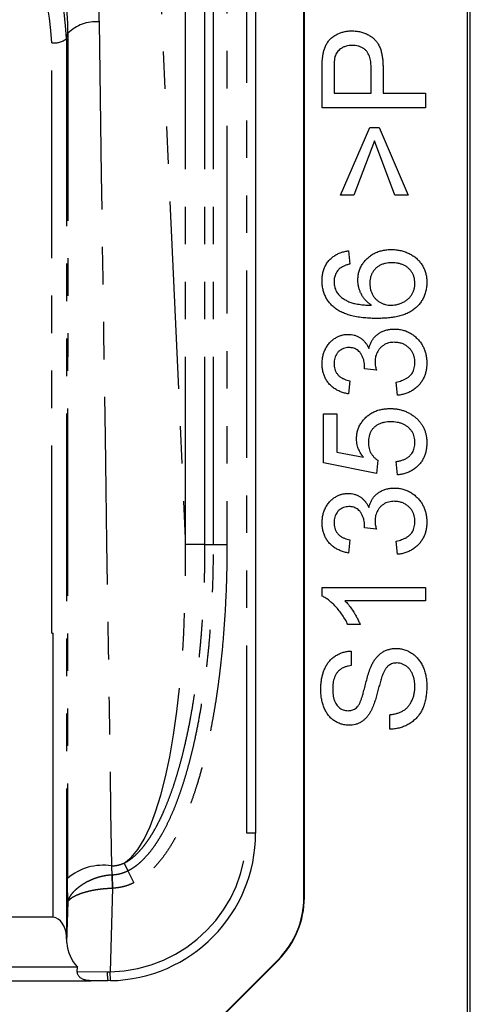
# Model space of a CAD drawing. Extents: x 5 to 844, y 5 to 589.
# Tile 9 of 21: x 69 to 84, y 484 to 518. Entities that reach past the tile are written whole.
import ezdxf

# ---------------------------------------------------------------- set-up
doc = ezdxf.new("R2010")
doc.units = 0
doc.linetypes.add('SLD-DURCHGEHEND', pattern=[0])
doc.linetypes.add('SLD-PHANTOM', pattern=[12.7, 6.35, -1.27, 1.27, -1.27, 1.27, -1.27])
doc.layers.get('0').update_dxf_attribs({"linetype": 'CONTINUOUS'})

msp = doc.modelspace()

# ---------------------------------------------------------------- linework, layer by layer
at = {"color": 7, "linetype": 'SLD-DURCHGEHEND'}
for p, q in [((84.149, 478.11), (84.149, 539.11)), ((84.24, 478.11), (84.24, 539.11)), ((78.608, 487.931), (78.608, 529.289)), ((78.622, 487.931), (78.622, 529.289)), ((76.972, 527.11), (76.972, 490.11)), ((79.222, 514.668), (79.222, 515.954)), ((79.626, 515.997), (79.626, 515.161)), ((80.882, 515.161), (80.882, 516.006)), ((81.286, 516.019), (81.286, 515.161)), ((79.626, 515.161), (80.882, 515.161)), ((81.286, 515.161), (82.722, 515.161)), ((82.722, 515.161), (82.722, 514.668)), ((82.722, 514.668), (79.222, 514.668)), ((79.85, 511.706), (80.837, 513.995)), ((80.837, 513.995), (81.152, 513.995)), ((81.152, 513.995), (82.139, 511.706)), ((80.995, 513.546), (80.299, 511.706)), ((81.69, 511.706), (80.995, 513.546)), ((80.299, 511.706), (79.85, 511.706)), ((82.139, 511.706), (81.69, 511.706)), ((80.12, 509.822), (80.164, 509.373)), ((81.062, 505.779), (80.658, 505.825)), ((80.164, 505.424), (80.12, 504.975)), ((81.78, 504.931), (81.735, 505.379)), ((79.267, 502.642), (79.267, 504.302)), ((79.267, 504.302), (79.716, 504.302)), ((79.716, 504.302), (79.716, 503.009)), ((79.716, 503.009), (80.622, 502.831)), ((81.062, 502.283), (79.267, 502.642)), ((81.107, 502.732), (81.062, 502.283)), ((81.78, 502.238), (81.735, 502.687)), ((81.062, 500.394), (80.658, 500.441)), ((80.164, 500.04), (80.12, 499.591)), ((81.78, 499.546), (81.735, 499.995)), ((79.222, 498.135), (79.222, 498.424)), ((79.222, 498.424), (82.722, 498.424)), ((82.722, 498.424), (82.722, 497.975)), ((82.722, 497.975), (79.995, 497.975)), ((80.511, 497.168), (80.097, 497.168)), ((70.071, 496.879), (70.122, 496.879)), ((70.122, 487.263), (70.122, 496.879)), ((80.209, 496.27), (80.209, 495.777)), ((81.511, 493.623), (81.511, 494.117)), ((53.322, 487.267), (70.122, 487.267)), ((70.584, 486.387), (70.57, 486.617)), ((75.028, 483.114), (77.734, 485.82)), ((75.038, 483.104), (77.744, 485.81)), ((70.938, 485.564), (52.506, 485.564)), ((70.934, 485.416), (70.938, 485.564)), ((52.055, 485.11), (71.389, 485.11)), ((71.972, 485.11), (71.389, 485.11)), ((72.058, 485.111), (71.972, 485.11))]:
    msp.add_line(p, q, dxfattribs=at)
at = {"color": 7, "linetype": 'SLD-PHANTOM'}
for p, q in [((76.672, 490.11), (76.672, 527.11)), ((74.601, 499.883), (74.601, 526.75)), ((75.258, 499.883), (75.258, 526.75)), ((75.546, 499.883), (75.546, 526.75)), ((76.002, 526.75), (76.002, 499.883)), ((73.491, 524.184), (74.601, 499.883)), ((70.57, 517.012), (70.62, 517.19)), ((70.071, 496.879), (70.071, 516.871)), ((70.57, 517.012), (70.57, 486.617)), ((75.258, 499.883), (74.601, 499.883)), ((75.258, 499.883), (75.546, 499.883)), ((75.546, 499.883), (76.002, 499.883)), ((76.972, 490.11), (76.672, 490.11)), ((72.52, 489.09), (72.646, 488.831)), ((72.646, 488.831), (72.846, 488.422)), ((72.129, 488.242), (72.117, 488.697)), ((72.117, 488.697), (72.118, 488.697)), ((72.118, 488.697), (72.13, 488.242)), ((72.129, 488.242), (72.053, 485.411)), ((72.13, 488.242), (72.129, 488.242)), ((70.584, 486.387), (70.621, 487.779)), ((78.608, 487.931), (78.622, 487.931)), ((77.734, 485.82), (77.744, 485.81)), ((70.934, 485.416), (71.952, 485.411)), ((71.952, 485.411), (72.053, 485.411)), ((72.058, 485.111), (72.053, 485.411))]:
    msp.add_line(p, q, dxfattribs=at)
for centre, radius, start, end in [((61.722, 516.656), 8.855, 2.3043, 177.6957), ((61.722, 516.533), 8.356, 2.3135, 177.6865), ((71.562, 516.242), 1.336, 85.3326, 134.8205), ((70.169, 517.478), 0.615, 260.909, 310.7112), ((71.972, 490.11), 4.7, 270.9829, 0), ((71.809, 487.161), 1.858, 81.2073, 130.4789), ((73.193, 485.343), 1.243, 176.8719, 190.794)]:
    msp.add_arc(centre, radius, start, end, dxfattribs=at)
at = {"color": 7, "linetype": 'SLD-DURCHGEHEND'}
for centre, radius, start, end in [((70.072, 498.49), 1.611, 269.9983, 271.7994), ((71.972, 490.11), 5, 270.9829, 0), ((75.622, 487.931), 2.986, 315, 0), ((75.622, 487.931), 3, 315, 0)]:
    msp.add_arc(centre, radius, start, end, dxfattribs=at)
at = {"color": 7, "linetype": 'SLD-PHANTOM'}
for centre, major_axis, ratio, start_param, end_param in [((72.49, 481.05), (-1.525, 98.876), 0.00279, 1.1924, 1.490291), ((70.996, 481.09), (-0.029, 98.902), 0.00397, 1.197163, 1.495054), ((71.552, 501.596), (-0.577, 12.635), 0.237196, 3.274131, 4.565541)]:
    msp.add_ellipse(centre, major_axis=major_axis, ratio=ratio, start_param=start_param, end_param=end_param, dxfattribs=at)
at = {"color": 7, "linetype": 'SLD-DURCHGEHEND'}
for centre, major_axis, ratio, start_param, end_param in [((70.071, 486.555), (0, 0.711), 0.702828, 4.799655, 6.18173), ((72.082, 486.504), (1.477, 0.288), 0.93463, 3.019038, 3.66578)]:
    msp.add_ellipse(centre, major_axis=major_axis, ratio=ratio, start_param=start_param, end_param=end_param, dxfattribs=at)
at = {"color": 7, "linetype": 'SLD-PHANTOM'}
for points, knots in [([(70.544, 522.743), (70.594, 522.628), (70.694, 522.399), (70.83, 522.053), (70.957, 521.703), (71.073, 521.351), (71.179, 520.995), (71.281, 520.613), (71.376, 520.204), (71.462, 519.769), (71.533, 519.334), (71.59, 518.897), (71.632, 518.457), (71.66, 518.017), (71.667, 517.721), (71.671, 517.574)], [0, 0, 0, 0, 0.0694451, 0.1390552, 0.2086663, 0.2785207, 0.3483757, 0.4183737, 0.5028268, 0.5860226, 0.6692184, 0.7520796, 0.8349406, 0.9174703, 1, 1, 1, 1]), ([(70.62, 517.19), (70.619, 517.3), (70.616, 517.522), (70.595, 517.851), (70.561, 518.178), (70.512, 518.505), (70.448, 518.832), (70.37, 519.157), (70.277, 519.478), (70.171, 519.792), (70.053, 520.099), (69.923, 520.4), (69.781, 520.697), (69.625, 520.992), (69.456, 521.284), (69.334, 521.476), (69.273, 521.572)], [0, 0, 0, 0, 0.070478, 0.141021, 0.211564, 0.282044, 0.354591, 0.427202, 0.499817, 0.572369, 0.643123, 0.713904, 0.784657, 0.85643, 0.928233, 1, 1, 1, 1]), ([(72.52, 489.09), (72.527, 489.094), (72.578, 489.119), (72.67, 489.173), (72.791, 489.261), (72.922, 489.374), (73.06, 489.515), (73.202, 489.685), (73.325, 489.854), (73.435, 490.021), (73.543, 490.2), (73.654, 490.404), (73.767, 490.631), (73.89, 490.902), (74.02, 491.22), (74.154, 491.585), (74.275, 491.955), (74.386, 492.33), (74.488, 492.708), (74.59, 493.129), (74.692, 493.594), (74.784, 494.075), (74.862, 494.527), (74.928, 494.962), (74.989, 495.407), (75.044, 495.863), (75.092, 496.319), (75.134, 496.786), (75.171, 497.264), (75.202, 497.764), (75.227, 498.276), (75.245, 498.806), (75.256, 499.341), (75.257, 499.702), (75.258, 499.883)], [0, 0, 0, 0, 0.002019, 0.014976, 0.02794, 0.041063, 0.060293, 0.079532, 0.098924, 0.115306, 0.13169, 0.153832, 0.175985, 0.198132, 0.231961, 0.265792, 0.299917, 0.334077, 0.368243, 0.402405, 0.447708, 0.493013, 0.530523, 0.568033, 0.608154, 0.648275, 0.688313, 0.72835, 0.77114, 0.81393, 0.859681, 0.905433, 0.952716, 1, 1, 1, 1]), ([(72.646, 488.831), (72.675, 488.845), (72.751, 488.885), (72.87, 488.96), (73, 489.059), (73.123, 489.168), (73.259, 489.305), (73.403, 489.474), (73.553, 489.674), (73.69, 489.884), (73.84, 490.138), (73.997, 490.439), (74.156, 490.787), (74.3, 491.143), (74.431, 491.504), (74.549, 491.865), (74.657, 492.227), (74.754, 492.587), (74.844, 492.95), (74.941, 493.376), (75.04, 493.867), (75.135, 494.405), (75.216, 494.929), (75.287, 495.456), (75.35, 496.001), (75.414, 496.652), (75.471, 497.391), (75.515, 498.22), (75.542, 499.051), (75.545, 499.605), (75.546, 499.883)], [0, 0, 0, 0, 0.008093, 0.021872, 0.035801, 0.049734, 0.063769, 0.084908, 0.106195, 0.127487, 0.14887, 0.181338, 0.21381, 0.246412, 0.279015, 0.311673, 0.343384, 0.375122, 0.40686, 0.43862, 0.486474, 0.534329, 0.577962, 0.621595, 0.669744, 0.717893, 0.788127, 0.858669, 0.929318, 1, 1, 1, 1]), ([(76.002, 499.883), (76, 499.605), (75.997, 499.049), (75.97, 498.216), (75.926, 497.383), (75.863, 496.549), (75.792, 495.853), (75.725, 495.297), (75.668, 494.88), (75.604, 494.463), (75.534, 494.047), (75.457, 493.632), (75.366, 493.192), (75.26, 492.728), (75.132, 492.232), (74.998, 491.774), (74.86, 491.352), (74.723, 490.975), (74.588, 490.644), (74.46, 490.358), (74.342, 490.116), (74.214, 489.876), (74.074, 489.639), (73.922, 489.408), (73.755, 489.185), (73.591, 488.994), (73.433, 488.834), (73.284, 488.703), (73.125, 488.583), (72.978, 488.49), (72.882, 488.441), (72.846, 488.422)], [0, 0, 0, 0, 0.0678325, 0.1357261, 0.2036517, 0.2716448, 0.3400932, 0.3743433, 0.4085933, 0.442935, 0.4772765, 0.5116588, 0.5460407, 0.587035, 0.6280281, 0.6710309, 0.7036307, 0.7363337, 0.7690344, 0.7909705, 0.8129115, 0.8348437, 0.8573609, 0.8799713, 0.9025775, 0.9253275, 0.9413687, 0.9575248, 0.9736772, 0.9899911, 1, 1, 1, 1]), ([(72.093, 488.997), (72.131, 488.999), (72.196, 489.002), (72.286, 489.017), (72.392, 489.041), (72.469, 489.071), (72.52, 489.09)], [0, 0, 0, 0, 0.258956, 0.441918, 0.625882, 1, 1, 1, 1]), ([(72.093, 488.997), (72.093, 488.971), (72.093, 488.919), (72.097, 488.848), (72.102, 488.786), (72.109, 488.734), (72.115, 488.709), (72.118, 488.697)], [0, 0, 0, 0, 0.199337, 0.404641, 0.604336, 0.80987, 1, 1, 1, 1]), ([(72.118, 488.697), (72.139, 488.698), (72.197, 488.7), (72.293, 488.713), (72.41, 488.739), (72.528, 488.777), (72.607, 488.813), (72.646, 488.831)], [0, 0, 0, 0, 0.113785, 0.321117, 0.528469, 0.763154, 1, 1, 1, 1]), ([(70.621, 487.779), (70.62, 487.811), (70.616, 487.876), (70.612, 487.989), (70.608, 488.116), (70.605, 488.261), (70.603, 488.413), (70.602, 488.521), (70.602, 488.574)], [0, 0, 0, 0, 0.143323, 0.286645, 0.461823, 0.638216, 0.818445, 1, 1, 1, 1]), ([(70.621, 487.779), (70.622, 487.78), (70.622, 487.782), (70.622, 487.785), (70.623, 487.789), (70.625, 487.799), (70.63, 487.819), (70.642, 487.858), (70.666, 487.916), (70.706, 487.988), (70.76, 488.062), (70.825, 488.138), (70.904, 488.214), (70.996, 488.29), (71.097, 488.362), (71.205, 488.429), (71.319, 488.49), (71.443, 488.546), (71.564, 488.592), (71.678, 488.628), (71.785, 488.655), (71.895, 488.676), (72.006, 488.691), (72.081, 488.695), (72.117, 488.697)], [0, 0, 0, 0, 0.003812, 0.004748, 0.007975, 0.015599, 0.030561, 0.060103, 0.11935, 0.181169, 0.243499, 0.30725, 0.371586, 0.437839, 0.504779, 0.565882, 0.627543, 0.690995, 0.75508, 0.803501, 0.852199, 0.901762, 0.951621, 1, 1, 1, 1]), ([(72.846, 488.422), (72.793, 488.398), (72.689, 488.35), (72.53, 488.299), (72.371, 488.264), (72.239, 488.247), (72.158, 488.244), (72.13, 488.242)], [0, 0, 0, 0, 0.230949, 0.463933, 0.673044, 0.883961, 1, 1, 1, 1]), ([(70.621, 487.779), (70.622, 487.779), (70.622, 487.78), (70.623, 487.782), (70.624, 487.785), (70.626, 487.791), (70.631, 487.803), (70.645, 487.826), (70.672, 487.858), (70.717, 487.897), (70.779, 487.94), (70.864, 487.987), (70.975, 488.036), (71.094, 488.079), (71.213, 488.115), (71.33, 488.146), (71.454, 488.173), (71.585, 488.197), (71.725, 488.217), (71.87, 488.232), (72.006, 488.24), (72.093, 488.242), (72.129, 488.242)], [0, 0, 0, 0, 0.003779, 0.004708, 0.008978, 0.017523, 0.034184, 0.066636, 0.129843, 0.192138, 0.254433, 0.337694, 0.421245, 0.504495, 0.567256, 0.630291, 0.693307, 0.756043, 0.821304, 0.886737, 0.951981, 1, 1, 1, 1])]:
    msp.add_open_spline(points, degree=3, knots=knots, dxfattribs=at)
at = {"color": 7, "linetype": 'SLD-DURCHGEHEND'}
for points, knots in [([(79.255, 516.472), (79.263, 516.515), (79.279, 516.599), (79.322, 516.721), (79.378, 516.838), (79.452, 516.944), (79.543, 517.036), (79.646, 517.111), (79.756, 517.17), (79.868, 517.216), (79.986, 517.248), (80.107, 517.267), (80.188, 517.269), (80.228, 517.27)], [0, 0, 0, 0, 0.093338, 0.186696, 0.279979, 0.373331, 0.466612, 0.559944, 0.647952, 0.73596, 0.823977, 0.911982, 1, 1, 1, 1]), ([(80.228, 517.27), (80.277, 517.269), (80.375, 517.266), (80.52, 517.241), (80.661, 517.197), (80.785, 517.139), (80.891, 517.071), (80.982, 517), (81.063, 516.917), (81.13, 516.814), (81.186, 516.695), (81.228, 516.564), (81.256, 516.43), (81.275, 516.293), (81.284, 516.156), (81.285, 516.065), (81.286, 516.019)], [0, 0, 0, 0, 0.0783899, 0.1567937, 0.235175, 0.3135367, 0.375143, 0.4367451, 0.4983372, 0.5599436, 0.6332803, 0.7066007, 0.7799645, 0.8533016, 0.9266529, 1, 1, 1, 1]), ([(80.242, 516.777), (80.207, 516.776), (80.138, 516.774), (80.035, 516.753), (79.936, 516.717), (79.852, 516.667), (79.783, 516.61), (79.727, 516.549), (79.685, 516.478), (79.666, 516.426), (79.657, 516.4)], [0, 0, 0, 0, 0.14001, 0.279999, 0.419969, 0.559939, 0.669967, 0.779983, 0.889979, 1, 1, 1, 1]), ([(80.882, 516.006), (80.882, 516.036), (80.881, 516.098), (80.874, 516.189), (80.861, 516.281), (80.84, 516.371), (80.809, 516.458), (80.767, 516.539), (80.706, 516.614), (80.63, 516.676), (80.54, 516.724), (80.444, 516.757), (80.344, 516.774), (80.276, 516.776), (80.242, 516.777)], [0, 0, 0, 0, 0.080036, 0.160069, 0.240101, 0.320126, 0.400151, 0.480126, 0.560089, 0.64804, 0.73598, 0.823965, 0.911994, 1, 1, 1, 1]), ([(79.222, 515.954), (79.224, 516.051), (79.226, 516.186), (79.237, 516.359), (79.249, 516.435), (79.255, 516.472)], [0, 0, 0, 0, 0.559966, 0.780008, 1, 1, 1, 1]), ([(79.657, 516.4), (79.649, 516.363), (79.635, 516.289), (79.628, 516.154), (79.627, 516.057), (79.626, 515.997)], [0, 0, 0, 0, 0.279849, 0.559896, 1, 1, 1, 1]), ([(79.222, 508.811), (79.223, 508.858), (79.225, 508.951), (79.249, 509.089), (79.289, 509.223), (79.348, 509.35), (79.427, 509.466), (79.521, 509.566), (79.626, 509.65), (79.741, 509.716), (79.862, 509.766), (79.989, 509.802), (80.076, 509.815), (80.12, 509.822)], [0, 0, 0, 0, 0.093348, 0.186692, 0.280011, 0.373343, 0.466646, 0.559968, 0.647958, 0.735956, 0.823961, 0.911976, 1, 1, 1, 1]), ([(80.434, 508.832), (80.435, 508.878), (80.438, 508.97), (80.466, 509.105), (80.511, 509.235), (80.576, 509.356), (80.656, 509.468), (80.751, 509.568), (80.86, 509.66), (80.984, 509.738), (81.123, 509.798), (81.269, 509.839), (81.418, 509.863), (81.519, 509.865), (81.569, 509.867)], [0, 0, 0, 0, 0.080006, 0.159994, 0.239994, 0.320004, 0.399977, 0.479991, 0.559993, 0.64799, 0.735975, 0.82397, 0.911986, 1, 1, 1, 1]), ([(81.569, 509.867), (81.618, 509.865), (81.715, 509.862), (81.86, 509.84), (82.001, 509.802), (82.137, 509.747), (82.267, 509.68), (82.387, 509.596), (82.492, 509.499), (82.578, 509.392), (82.648, 509.277), (82.703, 509.155), (82.74, 509.026), (82.764, 508.894), (82.766, 508.805), (82.767, 508.76)], [0, 0, 0, 0, 0.080037, 0.160051, 0.2401, 0.320117, 0.400125, 0.480124, 0.560074, 0.633383, 0.706693, 0.78002, 0.853346, 0.92667, 1, 1, 1, 1]), ([(81.583, 509.418), (81.547, 509.417), (81.475, 509.415), (81.367, 509.399), (81.262, 509.369), (81.162, 509.324), (81.072, 509.262), (80.995, 509.188), (80.934, 509.103), (80.887, 509.011), (80.858, 508.912), (80.84, 508.811), (80.838, 508.742), (80.837, 508.708)], [0, 0, 0, 0, 0.093352, 0.186738, 0.280067, 0.373351, 0.46667, 0.559993, 0.647979, 0.735955, 0.823945, 0.91199, 1, 1, 1, 1]), ([(82.363, 508.726), (82.362, 508.762), (82.359, 508.835), (82.336, 508.943), (82.295, 509.045), (82.237, 509.139), (82.163, 509.22), (82.078, 509.287), (81.987, 509.341), (81.89, 509.377), (81.789, 509.402), (81.687, 509.416), (81.618, 509.417), (81.583, 509.418)], [0, 0, 0, 0, 0.093333, 0.186672, 0.279976, 0.373279, 0.466586, 0.559895, 0.647918, 0.73592, 0.823934, 0.911967, 1, 1, 1, 1]), ([(79.805, 509.211), (79.785, 509.189), (79.744, 509.146), (79.694, 509.071), (79.66, 508.995), (79.639, 508.922), (79.628, 508.852), (79.627, 508.805), (79.626, 508.782)], [0, 0, 0, 0, 0.186654, 0.37329, 0.559917, 0.706584, 0.853301, 1, 1, 1, 1]), ([(80.164, 509.373), (80.128, 509.364), (80.056, 509.346), (79.96, 509.309), (79.874, 509.266), (79.828, 509.229), (79.805, 509.211)], [0, 0, 0, 0, 0.280032, 0.559979, 0.780069, 1, 1, 1, 1]), ([(79.62, 507.915), (79.584, 507.946), (79.514, 508.009), (79.424, 508.12), (79.349, 508.241), (79.291, 508.374), (79.25, 508.515), (79.226, 508.662), (79.223, 508.762), (79.222, 508.811)], [0, 0, 0, 0, 0.139997, 0.280022, 0.419988, 0.559991, 0.706649, 0.853321, 1, 1, 1, 1]), ([(79.626, 508.782), (79.627, 508.757), (79.628, 508.707), (79.639, 508.633), (79.659, 508.556), (79.688, 508.477), (79.716, 508.426), (79.73, 508.4)], [0, 0, 0, 0, 0.186775, 0.373195, 0.560133, 0.779958, 1, 1, 1, 1]), ([(80.895, 507.982), (80.864, 508.004), (80.803, 508.047), (80.718, 508.123), (80.643, 508.207), (80.578, 508.301), (80.526, 508.4), (80.485, 508.504), (80.456, 508.612), (80.437, 508.721), (80.435, 508.795), (80.434, 508.832)], [0, 0, 0, 0, 0.112019, 0.223977, 0.336026, 0.447992, 0.560029, 0.669993, 0.780034, 0.889988, 1, 1, 1, 1]), ([(82.767, 508.76), (82.766, 508.711), (82.763, 508.612), (82.738, 508.465), (82.695, 508.323), (82.634, 508.188), (82.554, 508.063), (82.459, 507.951), (82.352, 507.852), (82.233, 507.769), (82.094, 507.698), (81.941, 507.64), (81.773, 507.596), (81.602, 507.566), (81.43, 507.546), (81.257, 507.536), (81.141, 507.534), (81.084, 507.533)], [0, 0, 0, 0, 0.062719, 0.125441, 0.188146, 0.250864, 0.313567, 0.375163, 0.436761, 0.498351, 0.559962, 0.633293, 0.70663, 0.779972, 0.853318, 0.926655, 1, 1, 1, 1]), ([(80.837, 508.708), (80.839, 508.673), (80.841, 508.601), (80.863, 508.496), (80.898, 508.394), (80.949, 508.3), (81.014, 508.214), (81.088, 508.139), (81.173, 508.08), (81.263, 508.033), (81.36, 508.003), (81.459, 507.985), (81.527, 507.983), (81.56, 507.982)], [0, 0, 0, 0, 0.093318, 0.186681, 0.280003, 0.373323, 0.466645, 0.559977, 0.647956, 0.735968, 0.823953, 0.911982, 1, 1, 1, 1]), ([(81.56, 507.982), (81.598, 507.983), (81.674, 507.986), (81.787, 508.009), (81.895, 508.045), (81.998, 508.094), (82.095, 508.156), (82.179, 508.231), (82.248, 508.317), (82.3, 508.411), (82.338, 508.512), (82.36, 508.618), (82.362, 508.69), (82.363, 508.726)], [0, 0, 0, 0, 0.093335, 0.186679, 0.280015, 0.373353, 0.466691, 0.560006, 0.648001, 0.735987, 0.82399, 0.91199, 1, 1, 1, 1]), ([(79.73, 508.4), (79.761, 508.363), (79.823, 508.289), (79.938, 508.202), (80.062, 508.128), (80.194, 508.071), (80.347, 508.03), (80.519, 508.003), (80.707, 507.985), (80.832, 507.983), (80.895, 507.982)], [0, 0, 0, 0, 0.111961, 0.223997, 0.33601, 0.447988, 0.55997, 0.706624, 0.853305, 1, 1, 1, 1]), ([(81.084, 507.533), (81.012, 507.534), (80.868, 507.536), (80.652, 507.551), (80.438, 507.579), (80.241, 507.619), (80.064, 507.671), (79.906, 507.733), (79.755, 507.812), (79.665, 507.88), (79.62, 507.915)], [0, 0, 0, 0, 0.140025, 0.28005, 0.420065, 0.560071, 0.670075, 0.780067, 0.890039, 1, 1, 1, 1]), ([(80.806, 506.517), (80.815, 506.553), (80.834, 506.624), (80.877, 506.726), (80.932, 506.822), (81.001, 506.908), (81.081, 506.984), (81.176, 507.053), (81.287, 507.108), (81.411, 507.149), (81.539, 507.17), (81.626, 507.173), (81.669, 507.174)], [0, 0, 0, 0, 0.093336, 0.186709, 0.28006, 0.373366, 0.46668, 0.560014, 0.670012, 0.779967, 0.889987, 1, 1, 1, 1]), ([(81.669, 507.174), (81.716, 507.173), (81.811, 507.17), (81.952, 507.143), (82.087, 507.098), (82.215, 507.035), (82.332, 506.954), (82.439, 506.859), (82.532, 506.756), (82.608, 506.645), (82.668, 506.529), (82.714, 506.406), (82.746, 506.279), (82.764, 506.15), (82.766, 506.063), (82.767, 506.019)], [0, 0, 0, 0, 0.079995, 0.16, 0.239985, 0.319962, 0.399966, 0.479962, 0.559962, 0.633295, 0.706633, 0.779971, 0.853309, 0.926654, 1, 1, 1, 1]), ([(79.222, 505.999), (79.224, 506.045), (79.227, 506.138), (79.252, 506.275), (79.292, 506.408), (79.351, 506.535), (79.425, 506.652), (79.51, 506.75), (79.601, 506.827), (79.693, 506.886), (79.792, 506.933), (79.895, 506.969), (80.003, 506.991), (80.075, 506.993), (80.112, 506.995)], [0, 0, 0, 0, 0.093333, 0.186667, 0.279986, 0.373321, 0.466644, 0.559947, 0.633299, 0.706636, 0.779986, 0.853326, 0.926658, 1, 1, 1, 1]), ([(80.112, 506.995), (80.145, 506.993), (80.212, 506.991), (80.311, 506.971), (80.405, 506.937), (80.494, 506.891), (80.576, 506.833), (80.647, 506.765), (80.71, 506.689), (80.763, 506.606), (80.792, 506.547), (80.806, 506.517)], [0, 0, 0, 0, 0.112003, 0.223979, 0.335977, 0.447981, 0.559984, 0.669965, 0.780029, 0.88997, 1, 1, 1, 1]), ([(80.127, 506.546), (80.096, 506.545), (80.035, 506.543), (79.945, 506.518), (79.862, 506.478), (79.789, 506.422), (79.728, 506.354), (79.68, 506.277), (79.647, 506.192), (79.629, 506.103), (79.627, 506.043), (79.626, 506.013)], [0, 0, 0, 0, 0.112001, 0.223987, 0.335916, 0.447899, 0.5599, 0.669915, 0.779976, 0.889995, 1, 1, 1, 1]), ([(80.663, 505.89), (80.662, 505.925), (80.659, 505.996), (80.64, 506.102), (80.607, 506.204), (80.56, 506.3), (80.507, 506.384), (80.442, 506.449), (80.371, 506.495), (80.293, 506.526), (80.21, 506.544), (80.155, 506.545), (80.127, 506.546)], [0, 0, 0, 0, 0.112066, 0.224069, 0.336152, 0.448188, 0.56019, 0.648153, 0.736051, 0.823973, 0.912027, 1, 1, 1, 1]), ([(81.666, 506.725), (81.633, 506.725), (81.569, 506.723), (81.473, 506.704), (81.382, 506.671), (81.297, 506.625), (81.221, 506.564), (81.155, 506.496), (81.102, 506.419), (81.061, 506.337), (81.033, 506.251), (81.017, 506.16), (81.015, 506.1), (81.014, 506.069)], [0, 0, 0, 0, 0.09335, 0.18668, 0.279998, 0.373321, 0.466642, 0.559974, 0.647979, 0.735964, 0.823967, 0.911978, 1, 1, 1, 1]), ([(82.363, 506.036), (82.362, 506.07), (82.36, 506.138), (82.341, 506.24), (82.308, 506.338), (82.258, 506.428), (82.195, 506.509), (82.114, 506.582), (82.018, 506.646), (81.905, 506.694), (81.787, 506.721), (81.706, 506.724), (81.666, 506.725)], [0, 0, 0, 0, 0.09335, 0.186739, 0.280052, 0.373408, 0.466734, 0.560076, 0.670033, 0.779988, 0.890004, 1, 1, 1, 1]), ([(80.12, 504.975), (80.074, 504.985), (79.983, 505.004), (79.85, 505.047), (79.723, 505.107), (79.605, 505.181), (79.499, 505.273), (79.41, 505.377), (79.338, 505.49), (79.284, 505.611), (79.247, 505.737), (79.226, 505.868), (79.223, 505.955), (79.222, 505.999)], [0, 0, 0, 0, 0.093355, 0.186707, 0.280043, 0.373355, 0.466677, 0.559996, 0.647987, 0.735971, 0.823963, 0.911996, 1, 1, 1, 1]), ([(79.626, 506.013), (79.627, 505.98), (79.63, 505.914), (79.651, 505.818), (79.688, 505.726), (79.741, 505.642), (79.809, 505.571), (79.889, 505.514), (79.977, 505.473), (80.069, 505.442), (80.133, 505.43), (80.164, 505.424)], [0, 0, 0, 0, 0.112077, 0.224067, 0.336145, 0.448182, 0.56011, 0.670041, 0.780001, 0.889983, 1, 1, 1, 1]), ([(80.658, 505.825), (80.659, 505.837), (80.662, 505.859), (80.663, 505.88), (80.663, 505.89)], [0, 0, 0, 0, 0.560003, 1, 1, 1, 1]), ([(81.014, 506.069), (81.015, 506.042), (81.017, 505.987), (81.034, 505.89), (81.051, 505.821), (81.062, 505.779)], [0, 0, 0, 0, 0.279924, 0.560067, 1, 1, 1, 1]), ([(81.735, 505.379), (81.765, 505.386), (81.826, 505.4), (81.916, 505.427), (82.003, 505.462), (82.087, 505.504), (82.164, 505.557), (82.23, 505.622), (82.283, 505.695), (82.322, 505.775), (82.346, 505.86), (82.361, 505.947), (82.363, 506.006), (82.363, 506.036)], [0, 0, 0, 0, 0.093364, 0.186746, 0.28007, 0.373428, 0.466756, 0.560032, 0.648009, 0.736009, 0.823983, 0.911981, 1, 1, 1, 1]), ([(82.767, 506.019), (82.766, 505.976), (82.764, 505.889), (82.745, 505.76), (82.711, 505.635), (82.662, 505.514), (82.598, 505.4), (82.519, 505.297), (82.425, 505.2), (82.316, 505.113), (82.193, 505.041), (82.06, 504.986), (81.922, 504.949), (81.827, 504.937), (81.78, 504.931)], [0, 0, 0, 0, 0.080013, 0.160028, 0.240026, 0.32003, 0.400019, 0.480031, 0.560027, 0.647992, 0.73601, 0.82399, 0.911993, 1, 1, 1, 1]), ([(80.389, 503.455), (80.39, 503.5), (80.393, 503.592), (80.421, 503.726), (80.465, 503.856), (80.53, 503.977), (80.61, 504.088), (80.705, 504.187), (80.814, 504.278), (80.939, 504.354), (81.077, 504.414), (81.222, 504.455), (81.371, 504.478), (81.472, 504.481), (81.522, 504.482)], [0, 0, 0, 0, 0.080005, 0.160001, 0.239998, 0.320001, 0.399979, 0.47999, 0.560002, 0.647972, 0.735971, 0.823984, 0.911978, 1, 1, 1, 1]), ([(81.522, 504.482), (81.563, 504.481), (81.645, 504.479), (81.767, 504.464), (81.888, 504.439), (82.008, 504.403), (82.124, 504.352), (82.238, 504.291), (82.307, 504.24), (82.342, 504.214)], [0, 0, 0, 0, 0.1400073, 0.2800155, 0.4200242, 0.5600098, 0.7066635, 0.8533529, 1, 1, 1, 1]), ([(82.342, 504.214), (82.372, 504.19), (82.431, 504.142), (82.511, 504.06), (82.582, 503.969), (82.642, 503.871), (82.691, 503.768), (82.726, 503.66), (82.75, 503.55), (82.765, 503.438), (82.766, 503.363), (82.767, 503.326)], [0, 0, 0, 0, 0.11201, 0.223985, 0.335998, 0.447999, 0.559998, 0.669977, 0.780029, 0.889978, 1, 1, 1, 1]), ([(81.548, 504.033), (81.512, 504.032), (81.439, 504.031), (81.33, 504.015), (81.224, 503.988), (81.122, 503.946), (81.029, 503.887), (80.948, 503.815), (80.886, 503.729), (80.84, 503.636), (80.811, 503.536), (80.795, 503.434), (80.794, 503.365), (80.793, 503.331)], [0, 0, 0, 0, 0.093367, 0.186721, 0.280065, 0.373411, 0.46672, 0.559997, 0.647978, 0.735943, 0.823959, 0.91196, 1, 1, 1, 1]), ([(82.363, 503.329), (82.362, 503.361), (82.361, 503.426), (82.343, 503.522), (82.314, 503.615), (82.269, 503.702), (82.211, 503.78), (82.14, 503.848), (82.059, 503.907), (81.967, 503.956), (81.866, 503.993), (81.762, 504.017), (81.655, 504.031), (81.584, 504.033), (81.548, 504.033)], [0, 0, 0, 0, 0.080013, 0.160013, 0.24002, 0.319982, 0.399999, 0.479966, 0.55996, 0.647951, 0.735947, 0.823959, 0.911983, 1, 1, 1, 1]), ([(80.622, 502.831), (80.597, 502.865), (80.547, 502.933), (80.484, 503.043), (80.438, 503.152), (80.409, 503.257), (80.392, 503.355), (80.39, 503.422), (80.389, 503.455)], [0, 0, 0, 0, 0.186678, 0.373336, 0.559977, 0.706628, 0.853346, 1, 1, 1, 1]), ([(80.793, 503.331), (80.794, 503.298), (80.795, 503.232), (80.812, 503.133), (80.841, 503.038), (80.888, 502.949), (80.949, 502.867), (81.022, 502.792), (81.078, 502.752), (81.107, 502.732)], [0, 0, 0, 0, 0.140038, 0.280049, 0.420052, 0.560044, 0.706667, 0.85338, 1, 1, 1, 1]), ([(81.735, 502.687), (81.772, 502.693), (81.845, 502.706), (81.952, 502.738), (82.055, 502.782), (82.149, 502.843), (82.225, 502.913), (82.281, 502.992), (82.32, 503.07), (82.346, 503.154), (82.361, 503.241), (82.362, 503.299), (82.363, 503.329)], [0, 0, 0, 0, 0.112062, 0.224082, 0.336069, 0.447994, 0.559963, 0.647945, 0.735942, 0.823953, 0.911951, 1, 1, 1, 1]), ([(82.767, 503.326), (82.766, 503.282), (82.764, 503.195), (82.745, 503.066), (82.714, 502.939), (82.666, 502.818), (82.603, 502.703), (82.524, 502.598), (82.43, 502.502), (82.32, 502.415), (82.195, 502.345), (82.061, 502.292), (81.922, 502.255), (81.827, 502.244), (81.78, 502.238)], [0, 0, 0, 0, 0.080014, 0.160033, 0.240039, 0.320033, 0.400023, 0.480036, 0.560026, 0.648004, 0.735994, 0.823976, 0.912001, 1, 1, 1, 1]), ([(80.806, 501.133), (80.815, 501.168), (80.834, 501.239), (80.877, 501.341), (80.932, 501.437), (81.001, 501.524), (81.081, 501.6), (81.176, 501.669), (81.287, 501.723), (81.411, 501.764), (81.539, 501.786), (81.626, 501.788), (81.669, 501.79)], [0, 0, 0, 0, 0.093336, 0.186709, 0.28006, 0.373366, 0.46668, 0.560014, 0.670012, 0.779967, 0.889987, 1, 1, 1, 1]), ([(81.669, 501.79), (81.716, 501.788), (81.811, 501.786), (81.952, 501.758), (82.087, 501.714), (82.215, 501.651), (82.332, 501.569), (82.439, 501.474), (82.532, 501.371), (82.608, 501.26), (82.668, 501.144), (82.714, 501.022), (82.746, 500.895), (82.764, 500.765), (82.766, 500.678), (82.767, 500.635)], [0, 0, 0, 0, 0.079995, 0.16, 0.239985, 0.319962, 0.399966, 0.479962, 0.559962, 0.633295, 0.706633, 0.779971, 0.853309, 0.926654, 1, 1, 1, 1]), ([(79.222, 500.615), (79.224, 500.661), (79.227, 500.753), (79.252, 500.891), (79.292, 501.024), (79.351, 501.15), (79.425, 501.268), (79.51, 501.366), (79.601, 501.443), (79.693, 501.502), (79.792, 501.549), (79.895, 501.585), (80.003, 501.606), (80.075, 501.609), (80.112, 501.61)], [0, 0, 0, 0, 0.093333, 0.186667, 0.279986, 0.373321, 0.466644, 0.559947, 0.633299, 0.706636, 0.779986, 0.853326, 0.926658, 1, 1, 1, 1]), ([(80.112, 501.61), (80.145, 501.609), (80.212, 501.606), (80.311, 501.587), (80.405, 501.552), (80.494, 501.506), (80.576, 501.449), (80.647, 501.38), (80.71, 501.304), (80.763, 501.221), (80.792, 501.162), (80.806, 501.133)], [0, 0, 0, 0, 0.112003, 0.223979, 0.335977, 0.447981, 0.559984, 0.669965, 0.780029, 0.88997, 1, 1, 1, 1]), ([(80.127, 501.161), (80.096, 501.16), (80.035, 501.158), (79.945, 501.134), (79.862, 501.094), (79.789, 501.038), (79.728, 500.969), (79.68, 500.892), (79.647, 500.807), (79.629, 500.719), (79.627, 500.659), (79.626, 500.629)], [0, 0, 0, 0, 0.112001, 0.223987, 0.335916, 0.447899, 0.5599, 0.669915, 0.779976, 0.889995, 1, 1, 1, 1]), ([(80.663, 500.505), (80.662, 500.541), (80.659, 500.612), (80.64, 500.717), (80.607, 500.819), (80.56, 500.915), (80.507, 500.999), (80.442, 501.065), (80.371, 501.11), (80.293, 501.142), (80.21, 501.159), (80.155, 501.161), (80.127, 501.161)], [0, 0, 0, 0, 0.112066, 0.224069, 0.336152, 0.448188, 0.56019, 0.648153, 0.736051, 0.823973, 0.912027, 1, 1, 1, 1]), ([(81.666, 501.341), (81.633, 501.34), (81.569, 501.338), (81.473, 501.319), (81.382, 501.287), (81.297, 501.241), (81.221, 501.18), (81.155, 501.112), (81.102, 501.035), (81.061, 500.953), (81.033, 500.866), (81.017, 500.776), (81.015, 500.715), (81.014, 500.685)], [0, 0, 0, 0, 0.09335, 0.18668, 0.279998, 0.373321, 0.466642, 0.559974, 0.647979, 0.735964, 0.823967, 0.911978, 1, 1, 1, 1]), ([(82.363, 500.651), (82.362, 500.685), (82.36, 500.754), (82.341, 500.855), (82.308, 500.953), (82.258, 501.043), (82.195, 501.124), (82.114, 501.198), (82.018, 501.262), (81.905, 501.309), (81.787, 501.336), (81.706, 501.339), (81.666, 501.341)], [0, 0, 0, 0, 0.09335, 0.186739, 0.280052, 0.373408, 0.466734, 0.560076, 0.670033, 0.779988, 0.890004, 1, 1, 1, 1]), ([(80.12, 499.591), (80.074, 499.6), (79.983, 499.619), (79.85, 499.663), (79.723, 499.722), (79.605, 499.797), (79.499, 499.888), (79.41, 499.992), (79.338, 500.106), (79.284, 500.226), (79.247, 500.353), (79.226, 500.483), (79.223, 500.571), (79.222, 500.615)], [0, 0, 0, 0, 0.093355, 0.186707, 0.280043, 0.373355, 0.466677, 0.559996, 0.647987, 0.735971, 0.823963, 0.911996, 1, 1, 1, 1]), ([(79.626, 500.629), (79.627, 500.596), (79.63, 500.53), (79.651, 500.433), (79.688, 500.341), (79.741, 500.258), (79.809, 500.186), (79.889, 500.13), (79.977, 500.088), (80.069, 500.057), (80.133, 500.045), (80.164, 500.04)], [0, 0, 0, 0, 0.112077, 0.224067, 0.336145, 0.448182, 0.56011, 0.670041, 0.780001, 0.889983, 1, 1, 1, 1]), ([(80.658, 500.441), (80.659, 500.453), (80.662, 500.474), (80.663, 500.496), (80.663, 500.505)], [0, 0, 0, 0, 0.560003, 1, 1, 1, 1]), ([(81.014, 500.685), (81.015, 500.657), (81.017, 500.602), (81.034, 500.505), (81.051, 500.436), (81.062, 500.394)], [0, 0, 0, 0, 0.279924, 0.560067, 1, 1, 1, 1]), ([(81.735, 499.995), (81.765, 500.002), (81.826, 500.015), (81.916, 500.043), (82.003, 500.077), (82.087, 500.119), (82.164, 500.173), (82.23, 500.237), (82.283, 500.311), (82.322, 500.39), (82.346, 500.475), (82.361, 500.563), (82.363, 500.622), (82.363, 500.651)], [0, 0, 0, 0, 0.093364, 0.186746, 0.28007, 0.373428, 0.466756, 0.560032, 0.648009, 0.736009, 0.823983, 0.911981, 1, 1, 1, 1]), ([(82.767, 500.635), (82.766, 500.591), (82.764, 500.505), (82.745, 500.376), (82.711, 500.25), (82.662, 500.129), (82.598, 500.016), (82.519, 499.912), (82.425, 499.815), (82.316, 499.729), (82.193, 499.656), (82.06, 499.602), (81.922, 499.564), (81.827, 499.552), (81.78, 499.546)], [0, 0, 0, 0, 0.080013, 0.160028, 0.240026, 0.32003, 0.400019, 0.480031, 0.560027, 0.647992, 0.73601, 0.82399, 0.911993, 1, 1, 1, 1]), ([(80.097, 497.168), (80.069, 497.223), (80.012, 497.333), (79.913, 497.49), (79.803, 497.64), (79.69, 497.77), (79.578, 497.883), (79.468, 497.979), (79.351, 498.067), (79.265, 498.113), (79.222, 498.135)], [0, 0, 0, 0, 0.140002, 0.28, 0.419998, 0.559997, 0.670005, 0.779998, 0.890022, 1, 1, 1, 1]), ([(79.995, 497.975), (80.036, 497.932), (80.118, 497.844), (80.223, 497.698), (80.313, 497.557), (80.39, 497.424), (80.456, 497.298), (80.493, 497.211), (80.511, 497.168)], [0, 0, 0, 0, 0.186622, 0.373293, 0.559976, 0.706648, 0.853336, 1, 1, 1, 1]), ([(79.177, 494.973), (79.178, 495.016), (79.18, 495.103), (79.191, 495.232), (79.212, 495.361), (79.242, 495.488), (79.283, 495.611), (79.336, 495.73), (79.401, 495.843), (79.482, 495.948), (79.579, 496.042), (79.69, 496.121), (79.811, 496.185), (79.94, 496.23), (80.073, 496.261), (80.164, 496.267), (80.209, 496.27)], [0, 0, 0, 0, 0.070024, 0.140017, 0.210049, 0.280065, 0.350097, 0.420086, 0.490057, 0.560014, 0.633321, 0.706626, 0.779954, 0.853324, 0.926644, 1, 1, 1, 1]), ([(80.882, 495.753), (80.9, 495.79), (80.935, 495.865), (81, 495.972), (81.076, 496.07), (81.163, 496.16), (81.263, 496.233), (81.371, 496.291), (81.487, 496.332), (81.607, 496.356), (81.688, 496.359), (81.729, 496.36)], [0, 0, 0, 0, 0.112024, 0.224057, 0.336091, 0.448092, 0.560057, 0.670007, 0.779992, 0.890002, 1, 1, 1, 1]), ([(81.729, 496.36), (81.778, 496.358), (81.875, 496.354), (82.018, 496.318), (82.154, 496.262), (82.281, 496.187), (82.395, 496.094), (82.494, 495.985), (82.579, 495.859), (82.649, 495.719), (82.704, 495.567), (82.742, 495.41), (82.763, 495.25), (82.766, 495.143), (82.767, 495.089)], [0, 0, 0, 0, 0.080003, 0.160026, 0.240024, 0.320034, 0.399978, 0.479953, 0.559927, 0.647905, 0.735931, 0.823957, 0.911972, 1, 1, 1, 1]), ([(80.209, 495.777), (80.174, 495.772), (80.105, 495.763), (80.003, 495.734), (79.906, 495.693), (79.817, 495.635), (79.741, 495.561), (79.682, 495.476), (79.639, 495.384), (79.612, 495.288), (79.592, 495.191), (79.583, 495.091), (79.582, 495.025), (79.581, 494.992)], [0, 0, 0, 0, 0.093364, 0.186693, 0.280004, 0.373301, 0.466611, 0.559888, 0.647881, 0.735906, 0.823928, 0.91196, 1, 1, 1, 1]), ([(80.413, 494.377), (80.434, 494.404), (80.475, 494.458), (80.517, 494.552), (80.554, 494.647), (80.586, 494.744), (80.615, 494.842), (80.641, 494.941), (80.666, 495.04), (80.7, 495.176), (80.745, 495.347), (80.804, 495.553), (80.856, 495.686), (80.882, 495.753)], [0, 0, 0, 0, 0.069893, 0.139887, 0.2099, 0.279912, 0.349925, 0.419937, 0.489951, 0.559963, 0.706656, 0.853344, 1, 1, 1, 1]), ([(81.752, 495.867), (81.728, 495.865), (81.68, 495.863), (81.609, 495.849), (81.542, 495.821), (81.48, 495.784), (81.419, 495.731), (81.365, 495.662), (81.318, 495.58), (81.292, 495.522), (81.28, 495.494)], [0, 0, 0, 0, 0.11201, 0.224016, 0.336006, 0.448016, 0.560026, 0.706661, 0.853314, 1, 1, 1, 1]), ([(82.363, 495.067), (82.363, 495.102), (82.361, 495.172), (82.348, 495.276), (82.325, 495.379), (82.29, 495.478), (82.245, 495.572), (82.187, 495.658), (82.117, 495.732), (82.035, 495.788), (81.947, 495.832), (81.851, 495.861), (81.785, 495.865), (81.752, 495.867)], [0, 0, 0, 0, 0.093366, 0.186696, 0.280071, 0.373406, 0.466758, 0.560083, 0.648068, 0.736069, 0.824047, 0.91204, 1, 1, 1, 1]), ([(81.28, 495.494), (81.26, 495.437), (81.219, 495.325), (81.172, 495.152), (81.125, 494.979), (81.079, 494.802), (81.028, 494.624), (80.969, 494.446), (80.918, 494.331), (80.892, 494.274)], [0, 0, 0, 0, 0.139976, 0.279997, 0.420014, 0.560033, 0.706718, 0.853387, 1, 1, 1, 1]), ([(82.767, 495.089), (82.766, 495.032), (82.765, 494.918), (82.746, 494.748), (82.717, 494.58), (82.672, 494.428), (82.616, 494.292), (82.551, 494.174), (82.473, 494.065), (82.377, 493.959), (82.261, 493.862), (82.125, 493.778), (81.98, 493.709), (81.827, 493.662), (81.67, 493.632), (81.564, 493.626), (81.511, 493.623)], [0, 0, 0, 0, 0.078421, 0.15684, 0.235235, 0.313633, 0.375239, 0.436853, 0.498448, 0.560047, 0.633365, 0.706683, 0.780006, 0.853337, 0.926669, 1, 1, 1, 1]), ([(80.136, 493.758), (80.089, 493.759), (79.997, 493.763), (79.861, 493.797), (79.733, 493.85), (79.613, 493.921), (79.506, 494.011), (79.416, 494.116), (79.339, 494.238), (79.279, 494.373), (79.232, 494.519), (79.199, 494.668), (79.181, 494.82), (79.179, 494.922), (79.177, 494.973)], [0, 0, 0, 0, 0.080006, 0.160027, 0.240037, 0.320034, 0.399981, 0.479933, 0.559894, 0.647888, 0.73593, 0.823952, 0.911972, 1, 1, 1, 1]), ([(79.581, 494.992), (79.581, 494.958), (79.582, 494.89), (79.593, 494.789), (79.61, 494.688), (79.638, 494.59), (79.679, 494.502), (79.731, 494.427), (79.791, 494.367), (79.859, 494.316), (79.936, 494.278), (80.018, 494.255), (80.075, 494.253), (80.103, 494.251)], [0, 0, 0, 0, 0.100042, 0.2001, 0.300108, 0.400139, 0.500132, 0.583439, 0.666763, 0.750086, 0.833407, 0.916715, 1, 1, 1, 1]), ([(81.511, 494.117), (81.548, 494.121), (81.624, 494.13), (81.736, 494.155), (81.845, 494.189), (81.949, 494.236), (82.045, 494.3), (82.128, 494.379), (82.199, 494.473), (82.259, 494.579), (82.307, 494.696), (82.341, 494.817), (82.359, 494.942), (82.362, 495.025), (82.363, 495.067)], [0, 0, 0, 0, 0.080015, 0.160006, 0.24002, 0.32002, 0.399997, 0.47999, 0.559989, 0.647986, 0.735985, 0.823993, 0.91199, 1, 1, 1, 1]), ([(80.103, 494.251), (80.125, 494.252), (80.167, 494.254), (80.231, 494.266), (80.294, 494.289), (80.357, 494.325), (80.394, 494.359), (80.413, 494.377)], [0, 0, 0, 0, 0.1869, 0.373078, 0.560255, 0.779931, 1, 1, 1, 1]), ([(80.892, 494.274), (80.875, 494.242), (80.841, 494.179), (80.781, 494.088), (80.712, 494.004), (80.632, 493.93), (80.544, 493.867), (80.448, 493.817), (80.347, 493.783), (80.242, 493.761), (80.171, 493.759), (80.136, 493.758)], [0, 0, 0, 0, 0.112008, 0.223996, 0.336011, 0.448012, 0.560027, 0.66999, 0.780039, 0.889979, 1, 1, 1, 1]), ([(71.389, 485.11), (71.353, 485.111), (71.279, 485.114), (71.186, 485.134), (71.112, 485.163), (71.061, 485.192), (71.017, 485.227), (70.985, 485.263), (70.96, 485.302), (70.945, 485.339), (70.935, 485.378), (70.935, 485.403), (70.934, 485.416)], [0, 0, 0, 0, 0.1789129, 0.361836, 0.4641203, 0.5684421, 0.6521044, 0.7379241, 0.8057503, 0.8754194, 0.9368375, 1, 1, 1, 1])]:
    msp.add_open_spline(points, degree=3, knots=knots, dxfattribs=at)

doc.saveas('drawing.dxf')
